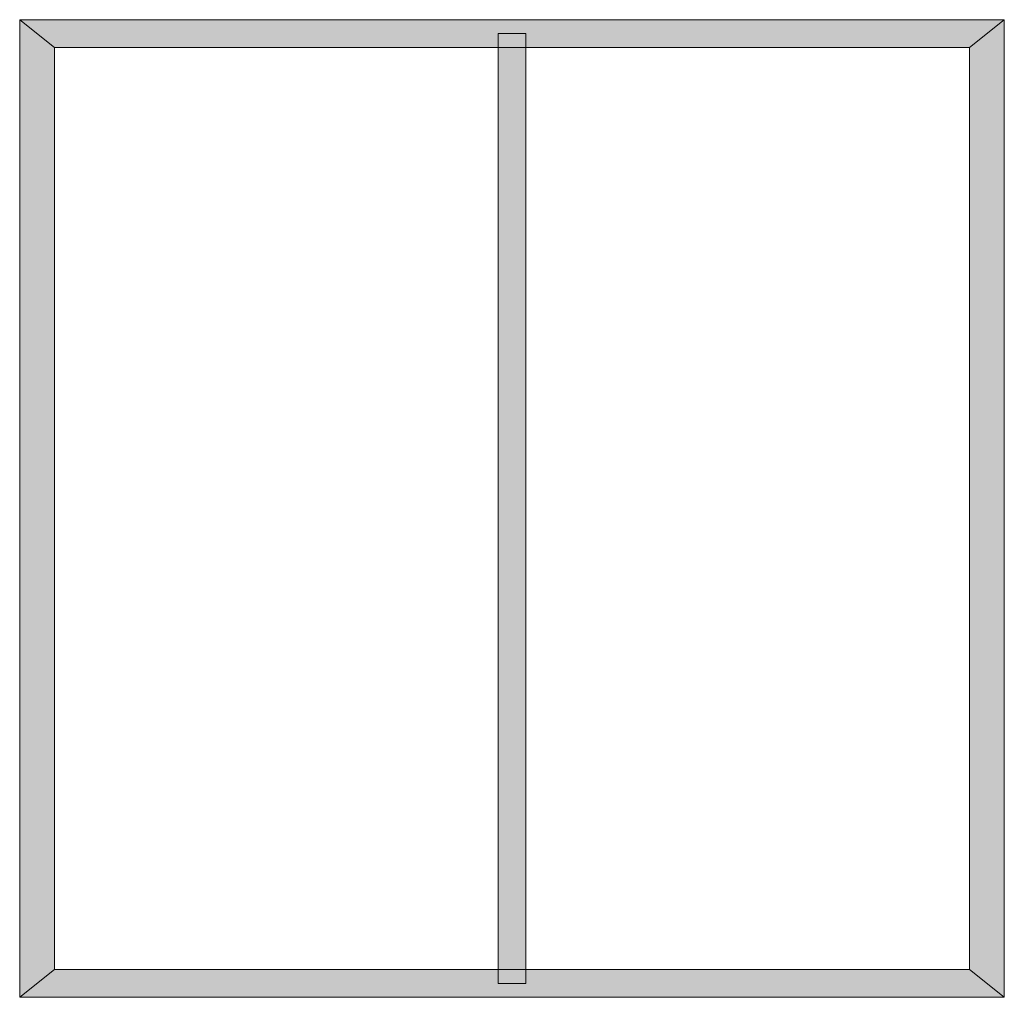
# Model space of a CAD drawing. Header units: millimetres. Extents: x 11 to 308, y -2333 to 36.
# Tile 27 of 85: x 284 to 296, y -1666 to -1654. Entities that reach past the tile are written whole.
import ezdxf

# ---------------------------------------------------------------- set-up
doc = ezdxf.new("R2010")
doc.units = ezdxf.units.MM
doc.layers.add('DGE_SIMBOLOS', color=7, linetype='Continuous', lineweight=0)

# ---------------------------------------------------------------- blocks, each defined once
blk = doc.blocks.new('DGE_09_94_05')
at = {"layer": 'DGE_SIMBOLOS', "true_color": 0x000000}
for points in [[(5.743, 5.541), (-5.856, 5.203), (-6.279, 5.541), (5.743, 5.541)], [(-5.856, 5.203), (-6.279, 5.541), (-5.856, -6.058), (-5.856, 5.203)], [(-6.279, 5.541), (-5.856, -6.058), (-6.279, -6.397), (-6.279, 5.541)], [(5.32, 5.203), (5.743, 5.541), (-5.856, 5.203), (5.32, 5.203)], [(5.743, -6.397), (5.32, 5.203), (5.743, 5.541), (5.743, -6.397)], [(-0.437, -6.227), (-0.099, -6.227), (-0.437, 5.372), (-0.437, -6.227)], [(-0.099, -6.227), (-0.437, 5.372), (-0.099, 5.372), (-0.099, -6.227)], [(5.32, -6.058), (5.743, -6.397), (5.32, 5.203), (5.32, -6.058)], [(-5.856, -6.058), (-6.279, -6.397), (5.32, -6.058), (-5.856, -6.058)], [(-6.279, -6.397), (5.32, -6.058), (5.743, -6.397), (-6.279, -6.397)]]:
    blk.add_hatch(color=18, dxfattribs=at).paths.add_polyline_path(points, flags=0)
at = {"layer": 'DGE_SIMBOLOS', "color": 18, "lineweight": 9, "true_color": 0x000000}
for points in [[(5.32, 5.203), (-5.856, 5.203), (-6.279, 5.541), (5.743, 5.541), (5.32, 5.203)], [(-5.856, 5.203), (-5.856, -6.058), (-6.279, -6.397), (-6.279, 5.541), (-5.856, 5.203)], [(5.32, -6.058), (5.32, 5.203), (5.743, 5.541), (5.743, -6.397), (5.32, -6.058)], [(-0.437, -6.227), (-0.437, 5.372), (-0.099, 5.372), (-0.099, -6.227), (-0.437, -6.227)], [(-5.856, -6.058), (5.32, -6.058), (5.743, -6.397), (-6.279, -6.397), (-5.856, -6.058)]]:
    blk.add_lwpolyline(points, close=True, dxfattribs=at)

msp = doc.modelspace()

# ---------------------------------------------------------------- block references
msp.add_blockref('DGE_09_94_05', (290, -1660))

doc.saveas('drawing.dxf')
